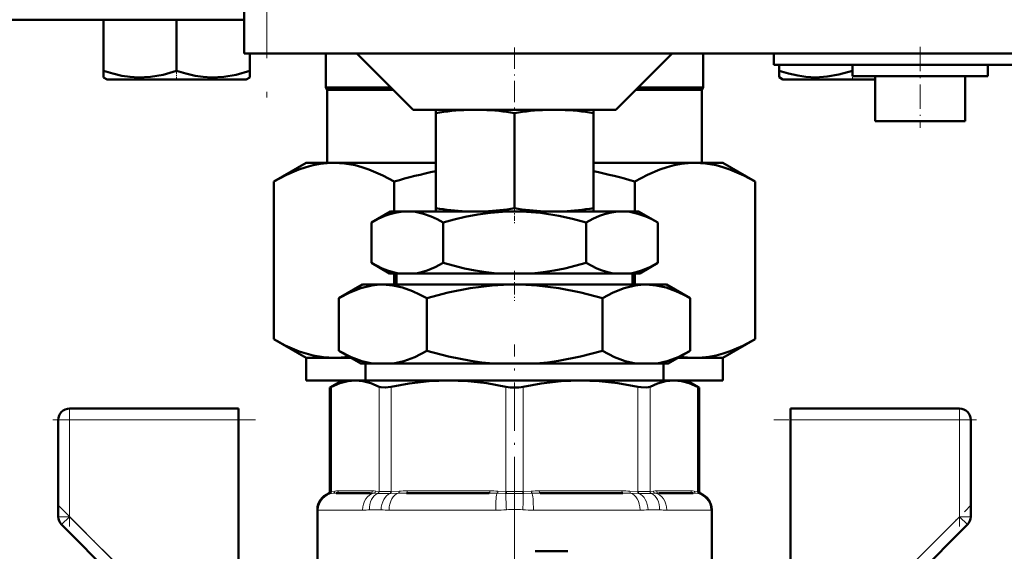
# Model space of a CAD drawing. Extents: x -1358 to 1757, y -1506 to 612.
# Tile 56 of 86: x 93 to 180, y -35 to 12. Entities that reach past the tile are written whole.
import ezdxf

# ---------------------------------------------------------------- set-up
doc = ezdxf.new("R2010")
doc.units = 0
doc.linetypes.add('DASHDOT', pattern=[18.5, 12, -3, 0.5, -3])

msp = doc.modelspace()

# ---------------------------------------------------------------- linework, layer by layer
at = {"color": 7, "linetype": 'DASHDOT', "lineweight": 18}
for p, q in [((114.791, 76.227), (114.791, 3.026)), ((136.791, -28.337), (136.791, -64.029))]:
    msp.add_line(p, q, dxfattribs=at)
at = {"color": 7, "lineweight": 50}
for p, q in [((112.791, 70.127), (112.791, 9.127)), ((68.124, 12.127), (112.791, 12.127)), ((100.291, 12.127), (100.291, 7.593)), ((106.791, 12.127), (106.791, 7.591)), ((113.376, 9.127), (112.791, 9.127)), ((113.291, 9.127), (113.291, 7.593)), ((113.298, 9.127), (113.298, 7.599)), ((114.791, 9.127), (113.376, 9.127)), ((114.791, 9.127), (194.791, 9.127)), ((120.041, 9.126), (120.041, 6.127)), ((127.791, 4.127), (122.791, 9.127)), ((145.791, 4.127), (150.791, 9.127)), ((153.541, 9.126), (153.541, 6.127)), ((159.791, 9.127), (159.791, 8.127)), ((172.791, 8.127), (159.791, 8.127)), ((160.284, 8.127), (160.284, 7.597)), ((166.784, 8.127), (166.784, 7.593)), ((166.791, 8.127), (166.791, 7.127)), ((185.791, 8.127), (172.791, 8.127)), ((178.791, 8.127), (178.791, 7.127)), ((100.291, 7.014), (100.291, 7.593)), ((100.616, 6.827), (100.291, 7.014)), ((113.291, 7.014), (112.966, 6.827)), ((113.291, 7.593), (113.291, 7.014)), ((113.298, 7.599), (113.298, 7.151)), ((113.298, 7.151), (113.298, 7.018)), ((160.284, 7.018), (160.284, 7.597)), ((160.616, 6.827), (160.284, 7.018)), ((166.791, 7.127), (172.791, 7.127)), ((168.627, 7.127), (168.791, 7.102)), ((168.791, 7.127), (168.791, 3.127)), ((172.791, 7.127), (178.791, 7.127)), ((176.791, 7.127), (176.791, 3.127)), ((100.616, 6.827), (112.966, 6.827)), ((120.041, 6.127), (125.791, 6.127)), ((120.166, 5.91), (120.041, 6.127)), ((147.791, 6.127), (153.541, 6.127)), ((153.416, 5.91), (153.541, 6.127)), ((160.616, 6.827), (163.703, 6.827)), ((163.703, 6.827), (168.791, 6.827)), ((120.166, 5.91), (126.007, 5.91)), ((120.166, 5.91), (120.166, -0.573)), ((147.574, 5.91), (153.416, 5.91)), ((153.416, 5.91), (153.416, -0.573)), ((127.791, 4.127), (136.791, 4.127)), ((129.791, 3.843), (129.791, 4.127)), ((129.791, 3.843), (129.791, -4.597)), ((136.791, 4.127), (145.791, 4.127)), ((136.791, 3.849), (136.791, -4.603)), ((143.791, 4.127), (143.791, 3.843)), ((143.791, 3.843), (143.791, -4.597)), ((168.791, 3.127), (172.791, 3.127)), ((172.791, 3.127), (176.791, 3.127)), ((115.429, -2.226), (118.291, -0.573)), ((118.291, -0.573), (120.769, -0.573)), ((120.769, -0.573), (129.791, -0.573)), ((143.791, -0.573), (152.812, -0.573)), ((152.812, -0.573), (155.291, -0.573)), ((158.153, -2.226), (155.291, -0.573)), ((115.429, -16.221), (115.429, -2.226)), ((126.11, -2.226), (126.11, -4.873)), ((147.472, -4.873), (147.472, -2.226)), ((158.153, -2.226), (158.153, -16.221)), ((125.791, -4.873), (124.089, -5.856)), ((127.265, -4.873), (125.791, -4.873)), ((136.791, -4.873), (127.265, -4.873)), ((129.791, -4.873), (129.791, -4.597)), ((129.791, -4.873), (132.463, -4.873)), ((134.16, -4.873), (132.463, -4.873)), ((134.16, -4.873), (139.421, -4.873)), ((146.317, -4.873), (136.791, -4.873)), ((141.12, -4.873), (139.421, -4.873)), ((141.12, -4.873), (143.791, -4.873)), ((143.791, -4.597), (143.791, -4.873)), ((147.791, -4.873), (146.317, -4.873)), ((147.791, -4.873), (149.493, -5.856)), ((124.089, -9.454), (124.089, -5.856)), ((130.44, -9.454), (130.44, -5.856)), ((143.142, -9.454), (143.142, -5.856)), ((149.493, -9.454), (149.493, -5.856)), ((125.681, -10.373), (124.089, -9.454)), ((147.901, -10.373), (149.493, -9.454)), ((126.485, -10.373), (125.681, -10.373)), ((126.11, -10.373), (126.11, -11.373)), ((126.313, -10.373), (126.313, -11.373)), ((126.485, -10.373), (128.044, -10.373)), ((135.231, -10.373), (128.044, -10.373)), ((135.231, -10.373), (138.35, -10.373)), ((145.537, -10.373), (138.35, -10.373)), ((145.537, -10.373), (147.097, -10.373)), ((147.901, -10.373), (147.097, -10.373)), ((147.268, -10.373), (147.268, -11.373)), ((147.472, -11.373), (147.472, -10.373)), ((123.291, -11.373), (121.202, -12.579)), ((125.1, -11.373), (123.291, -11.373)), ((136.791, -11.373), (125.1, -11.373)), ((148.482, -11.373), (136.791, -11.373)), ((150.291, -11.373), (148.482, -11.373)), ((150.291, -11.373), (152.379, -12.579)), ((121.202, -17.245), (121.202, -12.579)), ((128.997, -17.245), (128.997, -12.579)), ((144.585, -17.245), (144.585, -12.579)), ((152.379, -17.245), (152.379, -12.579)), ((118.291, -17.873), (115.429, -16.221)), ((155.291, -17.873), (158.153, -16.221)), ((123.156, -18.373), (121.202, -17.245)), ((150.426, -18.373), (152.379, -17.245)), ((118.291, -17.873), (120.769, -17.873)), ((118.291, -19.873), (118.291, -17.873)), ((120.769, -17.873), (122.29, -17.873)), ((151.292, -17.873), (152.812, -17.873)), ((152.812, -17.873), (155.291, -17.873)), ((155.291, -19.873), (155.291, -17.873)), ((124.143, -18.373), (123.156, -18.373)), ((123.57, -19.873), (123.57, -18.373)), ((124.143, -18.373), (126.057, -18.373)), ((134.877, -18.373), (126.057, -18.373)), ((134.877, -18.373), (138.705, -18.373)), ((147.525, -18.373), (138.705, -18.373)), ((147.525, -18.373), (149.439, -18.373)), ((150.426, -18.373), (149.439, -18.373)), ((150.011, -19.873), (150.011, -18.373)), ((118.291, -19.873), (121.49, -19.873)), ((121.491, -19.873), (120.395, -20.506)), ((121.491, -19.873), (120.395, -20.506)), ((121.491, -19.873), (122.656, -19.873)), ((122.656, -19.873), (122.628, -19.873)), ((122.683, -19.873), (122.656, -19.873)), ((122.656, -19.873), (130.936, -19.873)), ((130.936, -19.873), (136.791, -19.873)), ((136.791, -19.873), (142.646, -19.873)), ((142.646, -19.873), (150.926, -19.873)), ((150.011, -19.873), (155.291, -19.873)), ((150.926, -19.873), (150.898, -19.873)), ((150.953, -19.873), (150.926, -19.873)), ((150.926, -19.873), (152.091, -19.873)), ((152.091, -19.873), (153.187, -20.506)), ((152.091, -19.873), (153.187, -20.506)), ((120.547, -20.428), (120.395, -20.506)), ((120.395, -29.728), (120.395, -20.506)), ((153.187, -20.506), (153.035, -20.428)), ((153.187, -29.728), (153.187, -20.506)), ((153.187, -29.728), (153.187, -20.506)), ((97.291, -22.373), (112.291, -22.373)), ((112.291, -22.373), (112.291, -23.373)), ((161.291, -23.373), (161.291, -22.373)), ((161.291, -22.373), (176.291, -22.373)), ((96.291, -31.959), (96.291, -23.373)), ((112.291, -23.373), (112.291, -37.302)), ((161.291, -37.302), (161.291, -23.373)), ((177.291, -23.373), (177.291, -31.959)), ((123.99, -29.873), (120.952, -29.873)), ((134.526, -29.873), (127.193, -29.873)), ((146.389, -29.873), (139.056, -29.873)), ((152.63, -29.873), (149.592, -29.873)), ((119.291, -31.32), (119.291, -38.623)), ((154.291, -31.32), (154.291, -38.623)), ((154.291, -42.545), (154.291, -31.32)), ((96.584, -32.666), (103.072, -39.155)), ((170.509, -39.155), (176.998, -32.666)), ((138.607, -35.029), (141.509, -35.029))]:
    msp.add_line(p, q, dxfattribs=at)
at = {"color": 7, "lineweight": 18}
for p, q in [((114.791, 9.127), (114.791, 70.127)), ((120.547, -20.428), (120.547, -29.715)), ((124.764, -29.715), (124.764, -20.428)), ((125.846, -20.428), (125.846, -29.715)), ((136.026, -29.715), (136.026, -20.428)), ((137.556, -20.428), (137.556, -29.715)), ((147.736, -29.715), (147.736, -20.428)), ((148.818, -20.428), (148.818, -29.715)), ((153.035, -29.715), (153.035, -20.428)), ((97.291, -23.373), (97.291, -22.373)), ((176.291, -22.373), (176.291, -23.373)), ((96.291, -23.373), (97.291, -23.373)), ((97.291, -23.373), (112.291, -23.373)), ((97.291, -23.373), (97.291, -31.959)), ((176.291, -23.373), (161.291, -23.373)), ((176.291, -31.959), (176.291, -23.373)), ((176.291, -23.373), (177.291, -23.373)), ((120.526, -29.717), (120.547, -29.715)), ((120.547, -29.715), (120.841, -29.686)), ((121.137, -29.673), (124.174, -29.673)), ((124.47, -29.686), (124.764, -29.715)), ((124.764, -29.715), (124.786, -29.717)), ((125.794, -29.717), (125.846, -29.715)), ((125.846, -29.715), (126.555, -29.686)), ((127.269, -29.673), (134.602, -29.673)), ((135.317, -29.686), (136.026, -29.715)), ((136.026, -29.715), (136.078, -29.717)), ((137.504, -29.717), (137.556, -29.715)), ((137.556, -29.715), (138.265, -29.686)), ((138.979, -29.673), (146.313, -29.673)), ((147.027, -29.686), (147.736, -29.715)), ((147.736, -29.715), (147.788, -29.717)), ((148.796, -29.717), (148.818, -29.715)), ((148.818, -29.715), (149.112, -29.686)), ((149.408, -29.673), (152.445, -29.673)), ((152.741, -29.686), (153.035, -29.715)), ((153.035, -29.715), (153.055, -29.717)), ((120.394, -29.909), (120.265, -29.915)), ((120.415, -29.907), (120.394, -29.909)), ((120.395, -29.728), (120.526, -29.717)), ((120.681, -29.885), (120.415, -29.907)), ((124.626, -29.907), (124.304, -29.885)), ((124.653, -29.909), (124.626, -29.907)), ((125.797, -29.907), (125.741, -29.909)), ((126.494, -29.885), (125.797, -29.907)), ((135.963, -29.907), (135.243, -29.885)), ((136.022, -29.909), (135.963, -29.907)), ((137.619, -29.907), (137.56, -29.909)), ((138.339, -29.885), (137.619, -29.907)), ((147.785, -29.907), (147.088, -29.885)), ((147.841, -29.909), (147.785, -29.907)), ((148.956, -29.907), (148.929, -29.909)), ((149.277, -29.885), (148.956, -29.907)), ((153.167, -29.907), (152.901, -29.885)), ((153.055, -29.717), (153.187, -29.728)), ((153.188, -29.909), (153.167, -29.907)), ((153.317, -29.915), (153.188, -29.909)), ((119.306, -31.347), (119.291, -31.32)), ((119.371, -31.373), (123.29, -31.373)), ((124.937, -31.347), (123.917, -31.347)), ((125.657, -31.373), (135.117, -31.373)), ((138.465, -31.373), (147.925, -31.373)), ((149.664, -31.347), (148.645, -31.347)), ((150.292, -31.373), (154.211, -31.373)), ((154.291, -31.32), (154.276, -31.347)), ((96.291, -31.959), (97.291, -31.959)), ((96.584, -32.666), (97.291, -31.959)), ((103.934, -38.602), (97.291, -31.959)), ((169.648, -38.602), (176.291, -31.959)), ((176.291, -31.959), (176.998, -32.666)), ((176.291, -31.959), (177.291, -31.959))]:
    msp.add_line(p, q, dxfattribs=at)
at = {"color": 7, "linetype": 'DASHDOT', "lineweight": 18, "ltscale": 0.158359}
msp.add_line((136.791, 9.655), (136.791, 3.32), dxfattribs=at)
at = {"color": 7, "linetype": 'DASHDOT', "lineweight": 18, "ltscale": 0.180015}
msp.add_line((172.791, 9.727), (172.791, 2.526), dxfattribs=at)
at = {"color": 7, "linetype": 'DASHDOT', "lineweight": 18, "ltscale": 0.02298}
for p, q in [((106.791, 6.75), (106.791, 7.669)), ((166.791, 6.75), (166.791, 7.669))]:
    msp.add_line(p, q, dxfattribs=at)
at = {"color": 7, "linetype": 'DASHDOT', "lineweight": 18, "ltscale": 0.037938}
msp.add_line((136.791, -4.476), (136.791, -5.994), dxfattribs=at)
at = {"color": 7, "linetype": 'DASHDOT', "lineweight": 18, "ltscale": 0.066602}
msp.add_line((136.791, -10.151), (136.791, -12.815), dxfattribs=at)
at = {"color": 7, "linetype": 'DASHDOT', "lineweight": 18, "ltscale": 0.355646}
msp.add_line((136.791, -30.914), (136.791, -16.688), dxfattribs=at)
at = {"color": 7, "linetype": 'DASHDOT', "lineweight": 18, "ltscale": 0.257589}
msp.add_line((97.291, -22.515), (97.291, -32.818), dxfattribs=at)
at = {"color": 7, "linetype": 'DASHDOT', "lineweight": 18, "ltscale": 0.257574}
msp.add_line((176.291, -32.818), (176.291, -22.515), dxfattribs=at)
at = {"color": 7, "linetype": 'DASHDOT', "lineweight": 18, "ltscale": 0.450015}
for p, q in [((113.791, -23.373), (95.79, -23.373)), ((177.791, -23.373), (159.79, -23.373))]:
    msp.add_line(p, q, dxfattribs=at)
at = {"color": 7, "linetype": 'DASHDOT', "lineweight": 18, "ltscale": 0.302371}
for p, q in [((96.225, -30.893), (104.777, -39.445)), ((168.805, -39.445), (177.357, -30.893))]:
    msp.add_line(p, q, dxfattribs=at)
at = {"color": 7, "lineweight": 50}
for points in [[(100.291, 7.593), (101.122, 7.344), (101.928, 7.162), (102.661, 7.057), (103.384, 7.012), (104.474, 7.062), (105.586, 7.25), (106.791, 7.591)], [(106.791, 7.591), (107.621, 7.342), (108.427, 7.161), (109.16, 7.056), (109.883, 7.012), (110.973, 7.062), (112.085, 7.251), (113.291, 7.593)], [(160.284, 7.597), (161.115, 7.348), (161.922, 7.167), (162.655, 7.061), (163.541, 7.014)], [(163.541, 7.014), (164.551, 7.074), (165.582, 7.254), (166.784, 7.593)], [(115.429, -2.226), (116.541, -1.636), (117.648, -1.165), (118.28, -0.953), (118.911, -0.787), (119.531, -0.668), (120.15, -0.597), (120.769, -0.573)], [(120.769, -0.573), (121.698, -0.627), (122.63, -0.787), (123.244, -0.949), (123.861, -1.154), (125.101, -1.686), (126.11, -2.226)], [(147.472, -2.226), (148.584, -1.636), (149.691, -1.165), (150.323, -0.953), (150.954, -0.787), (151.574, -0.668), (152.193, -0.597), (152.812, -0.573)], [(152.812, -0.573), (153.741, -0.627), (154.673, -0.787), (155.287, -0.949), (155.904, -1.154), (157.144, -1.686), (158.153, -2.226)], [(127.265, -4.873), (126.729, -4.903), (126.196, -4.992), (125.729, -5.116), (125.264, -5.28), (124.674, -5.542), (124.089, -5.856)], [(130.44, -5.856), (129.919, -5.574), (129.396, -5.333), (128.693, -5.084), (127.982, -4.927), (127.265, -4.873)], [(136.791, -4.873), (135.72, -4.903), (134.65, -4.992), (133.527, -5.147), (132.415, -5.357), (131.423, -5.589), (130.44, -5.856)], [(143.142, -5.856), (141.943, -5.535), (140.73, -5.268), (139.095, -5.011), (137.448, -4.885), (136.791, -4.873)], [(146.317, -4.873), (145.782, -4.903), (145.249, -4.992), (144.781, -5.116), (144.317, -5.28), (143.727, -5.542), (143.142, -5.856)], [(149.493, -5.856), (148.972, -5.574), (148.448, -5.333), (147.745, -5.084), (147.035, -4.927), (146.317, -4.873)], [(124.089, -9.454), (125.041, -9.937), (125.52, -10.125), (126.002, -10.271), (126.485, -10.373)], [(128.044, -10.373), (128.534, -10.27), (129.019, -10.122), (129.734, -9.826), (130.44, -9.454)], [(130.44, -9.454), (132.337, -9.936), (133.298, -10.124), (134.265, -10.271), (135.231, -10.373)], [(138.35, -10.373), (139.322, -10.271), (140.291, -10.123), (141.252, -9.934), (143.142, -9.454)], [(143.142, -9.454), (144.093, -9.937), (144.573, -10.125), (145.055, -10.271), (145.537, -10.373)], [(147.097, -10.373), (147.586, -10.27), (148.071, -10.122), (148.787, -9.826), (149.493, -9.454)], [(125.1, -11.373), (124.605, -11.395), (124.112, -11.458), (123.131, -11.701), (122.161, -12.081), (121.202, -12.579)], [(128.997, -12.579), (128.359, -12.235), (127.716, -11.94), (126.852, -11.634), (125.979, -11.44), (125.1, -11.373)], [(136.791, -11.373), (135.798, -11.395), (134.81, -11.458), (132.848, -11.701), (130.91, -12.081), (128.997, -12.579)], [(144.585, -12.579), (142.671, -12.081), (140.733, -11.701), (138.772, -11.458), (137.784, -11.395), (136.791, -11.373)], [(148.482, -11.373), (147.988, -11.395), (147.494, -11.458), (146.514, -11.701), (145.543, -12.081), (144.585, -12.579)], [(152.379, -12.579), (151.742, -12.235), (151.099, -11.94), (150.234, -11.634), (149.362, -11.44), (148.482, -11.373)], [(120.769, -17.873), (119.841, -17.819), (118.909, -17.659), (118.294, -17.497), (117.678, -17.292), (116.438, -16.76), (115.429, -16.221)], [(158.153, -16.221), (157.041, -16.81), (155.934, -17.281), (155.301, -17.493), (154.671, -17.66), (154.051, -17.778), (153.431, -17.849), (152.812, -17.873)], [(121.202, -17.245), (122.272, -17.795), (123.239, -18.16), (124.143, -18.373)], [(126.057, -18.373), (126.96, -18.16), (127.927, -17.795), (128.997, -17.245)], [(128.997, -17.245), (130.935, -17.749), (132.895, -18.133), (133.884, -18.272), (134.877, -18.373)], [(138.705, -18.373), (139.699, -18.272), (140.688, -18.133), (142.648, -17.749), (144.585, -17.245)], [(144.585, -17.245), (145.655, -17.795), (146.622, -18.16), (147.525, -18.373)], [(149.439, -18.373), (150.343, -18.16), (151.31, -17.795), (152.379, -17.245)], [(122.656, -19.873), (121.977, -19.932), (121.281, -20.114), (120.547, -20.428)], [(124.764, -20.428), (124.03, -20.114), (123.334, -19.933), (122.656, -19.873)], [(130.936, -19.873), (129.214, -19.938), (127.444, -20.139), (125.846, -20.428)], [(136.026, -20.428), (134.337, -20.125), (132.64, -19.937), (130.936, -19.873)], [(142.646, -19.873), (140.925, -19.938), (139.155, -20.139), (137.556, -20.428)], [(147.736, -20.428), (145.967, -20.114), (144.286, -19.933), (142.646, -19.873)], [(150.926, -19.873), (150.213, -19.938), (149.48, -20.139), (148.818, -20.428)], [(153.035, -20.428), (152.302, -20.114), (151.605, -19.933), (150.926, -19.873)], [(125.846, -20.428), (125.312, -20.503), (124.909, -20.478), (124.764, -20.428)], [(148.818, -20.428), (148.673, -20.478), (148.489, -20.503), (148.02, -20.478), (147.736, -20.428)]]:
    msp.add_lwpolyline(points, dxfattribs=at)
at = {"color": 7, "lineweight": 18}
for points in [[(124.786, -29.717), (125.297, -29.727), (125.794, -29.717)], [(147.788, -29.717), (148.485, -29.727), (148.796, -29.717)]]:
    msp.add_lwpolyline(points, dxfattribs=at)
at = {"color": 7, "lineweight": 50}
for centre, radius, start, end in [((133.556, -19.416), 23.561, 92.19524, 99.19437), ((133.074, -19.336), 23.481, 80.89304, 87.81349), ((140.508, -19.339), 23.484, 92.19016, 99.10727), ((140.026, -19.418), 23.563, 80.80635, 87.80123), ((139.442, -48.04), 47.715, 101.6696, 106.22469), ((134.14, -48.041), 47.716, 73.77537, 78.33085), ((133.596, 19.012), 23.913, 260.8433, 267.28375), ((133.034, 18.928), 23.829, 272.70796, 279.07002), ((140.548, 18.931), 23.831, 260.92962, 267.28923), ((139.985, 19.014), 23.915, 272.71895, 279.15605), ((120.762, -9.693), 8.181, 270.04884, 279.39828), ((152.819, -9.692), 8.181, 260.5964, 269.9511), ((136.78, -16.779), 3.727, 258.32363, 270.17092), ((136.802, -16.775), 3.73, 269.8334, 281.6705), ((97.291, -23.373), 1, 90, 180.00001), ((176.291, -23.373), 1, 0, 90), ((120.791, -31.32), 1.5, 110.51769, 180.00001), ((120.791, -31.32), 1.5, 110.51769, 180.00001), ((120.195, -29.728), 0.2, 290.51672, 0.00001), ((153.387, -29.728), 0.2, 179.99999, 249.48328), ((153.387, -29.728), 0.2, 179.99999, 249.48328), ((152.791, -31.32), 1.5, 0, 69.48231), ((152.791, -31.32), 1.5, 0, 69.48231), ((97.291, -31.959), 1, 179.99999, 225), ((176.291, -31.959), 1, 315, 360)]:
    msp.add_arc(centre, radius, start, end, dxfattribs=at)
at = {"color": 7, "lineweight": 18}
for centre, radius, start, end in [((120.352, -29.723), 0.195, 288.84479, 2.60724), ((120.648, -29.696), 0.192, 279.68886, 3.05589), ((121.124, -32.801), 3.128, 89.75925, 95.18705), ((124.187, -32.801), 3.128, 84.81295, 90.24075), ((124.271, -29.69), 0.199, 279.76018, 1.04317), ((124.561, -29.716), 0.202, 288.63761, 0.50689), ((127.237, -47.854), 18.18, 89.89855, 92.15083), ((134.635, -47.854), 18.18, 87.84917, 90.10144), ((138.947, -47.854), 18.18, 89.89855, 92.15083), ((146.345, -47.854), 18.18, 87.84917, 90.10144), ((149.02, -29.716), 0.202, 179.49311, 251.36239), ((149.394, -32.801), 3.128, 89.75925, 95.18705), ((149.311, -29.69), 0.199, 178.95683, 260.23981), ((152.458, -32.801), 3.128, 84.81295, 90.24075), ((152.933, -29.696), 0.192, 176.94411, 260.31114), ((153.23, -29.723), 0.195, 177.39276, 251.15521), ((120.808, -31.353), 1.502, 105.97718, 179.78403), ((120.33, -29.724), 0.196, 289.20109, 2.07686), ((120.939, -32.834), 2.96, 89.74646, 95.00685), ((124.003, -33.894), 4.021, 85.70242, 90.19438), ((124.584, -29.72), 0.202, 289.98829, 0.85405), ((125.169, -7.921), 21.995, 268.65387, 271.48856), ((127.16, -49.526), 19.653, 89.90514, 91.9429), ((134.559, -50.587), 20.714, 88.10735, 90.0906), ((136.791, 14.603), 44.518, 269.00911, 270.98962), ((136.791, -6.888), 22.84, 268.21094, 271.78787), ((139.023, -50.587), 20.714, 89.9094, 91.89265), ((146.422, -49.526), 19.653, 88.0571, 90.09486), ((148.412, -7.911), 22.005, 268.51227, 271.34565), ((148.998, -29.72), 0.202, 179.14596, 250.01171), ((149.579, -33.894), 4.021, 89.80562, 94.29758), ((152.643, -32.834), 2.96, 84.99315, 90.25355), ((153.252, -29.724), 0.196, 177.92314, 250.79892), ((152.774, -31.353), 1.502, 0.21596, 74.02282), ((119.361, -31.3), 0.073, 220.24295, 277.83472), ((123.31, -24.224), 7.149, 269.84033, 274.8785), ((125.615, -22.429), 8.944, 265.64874, 270.26818), ((135.161, -15.367), 16.006, 269.84087, 273.25556), ((136.791, -41.019), 9.698, 85.73879, 94.26121), ((138.421, -15.351), 16.022, 266.74619, 270.15737), ((147.967, -22.438), 8.935, 269.72949, 274.35357), ((150.273, -24.216), 7.157, 265.12416, 270.15702), ((154.221, -31.3), 0.0729, 262.14305, 319.77805)]:
    msp.add_arc(centre, radius, start, end, dxfattribs=at)
for centre, major_axis, ratio, start_param, end_param in [((120.952, -29.673), (0, 0.2), 0.92388, 3.141593, 4.712389), ((123.99, -29.673), (0, 0.2), 0.92388, 3.141593, 4.712389), ((125.77, -29.715), (0.008, -0.2), 0.382405, 0.255495, 1.554996), ((126.478, -29.686), (0.008, -0.2), 0.382432, 0.102908, 1.555785), ((127.193, -29.673), (0, -0.2), 0.382683, 0, 1.570796), ((134.526, -29.673), (0, -0.2), 0.382683, 0, 1.570796), ((135.24, -29.686), (-0.008, -0.2), 0.382432, 0.132932, 1.585808), ((135.949, -29.715), (-0.008, -0.2), 0.382405, 0.287096, 1.586597), ((137.633, -29.715), (0.008, -0.2), 0.382405, 4.696589, 5.996089), ((138.342, -29.686), (0.008, -0.2), 0.382432, 4.697377, 6.150253), ((139.056, -29.673), (0, -0.2), 0.382683, 4.712389, 6.283185), ((146.389, -29.673), (0, -0.2), 0.382683, 4.712389, 6.283185), ((147.104, -29.686), (-0.008, -0.2), 0.382432, 4.727401, 6.180277), ((147.812, -29.715), (-0.008, -0.2), 0.382405, 4.728189, 6.02769), ((149.592, -29.673), (0, -0.2), 0.92388, 4.712389, 6.283185), ((152.63, -29.673), (0, -0.2), 0.92388, 4.712389, 6.283185), ((120.864, -31.373), (0, 1.5), 0.995414, 0.123342, 1.570796), ((124.447, -31.373), (0, 1.5), 0.771505, 0.123342, 1.570796), ((125.021, -31.347), (0.143, -1.493), 0.734075, 3.351169, 4.642046), ((125.953, -31.347), (-0.132, -1.494), 0.675962, 3.481187, 4.772063), ((126.611, -31.373), (0, 1.5), 0.636223, 0.123342, 1.570796), ((125.713, -29.717), (0.007, -0.2), 0.408466, 0.272287, 1.557437), ((135.26, -31.373), (0, 1.5), 0.095659, 0.123342, 1.570796), ((136.132, -31.347), (0.097, -1.497), 0.041092, 3.418838, 4.709715), ((136.007, -29.717), (-0.006, -0.2), 0.356255, 0.297028, 1.582178), ((137.575, -29.717), (0.006, -0.2), 0.356255, 4.701007, 5.986158), ((137.45, -31.347), (-0.097, -1.497), 0.041092, 1.57347, 2.864347), ((138.321, -31.373), (0, 1.5), 0.095659, 4.712389, 6.159843), ((146.971, -31.373), (0, 1.5), 0.636223, 4.712389, 6.159843), ((147.869, -29.717), (-0.007, -0.2), 0.408466, 4.725748, 6.010898), ((147.629, -31.347), (0.132, -1.494), 0.675962, 1.511122, 2.801999), ((148.561, -31.347), (-0.143, -1.493), 0.734075, 1.64114, 2.932016), ((149.135, -31.373), (0, 1.5), 0.771505, 4.712389, 6.159843), ((152.718, -31.373), (0, 1.5), 0.995414, 4.712389, 6.159843)]:
    msp.add_ellipse(centre, major_axis=major_axis, ratio=ratio, start_param=start_param, end_param=end_param, dxfattribs=at)

doc.saveas('drawing.dxf')
